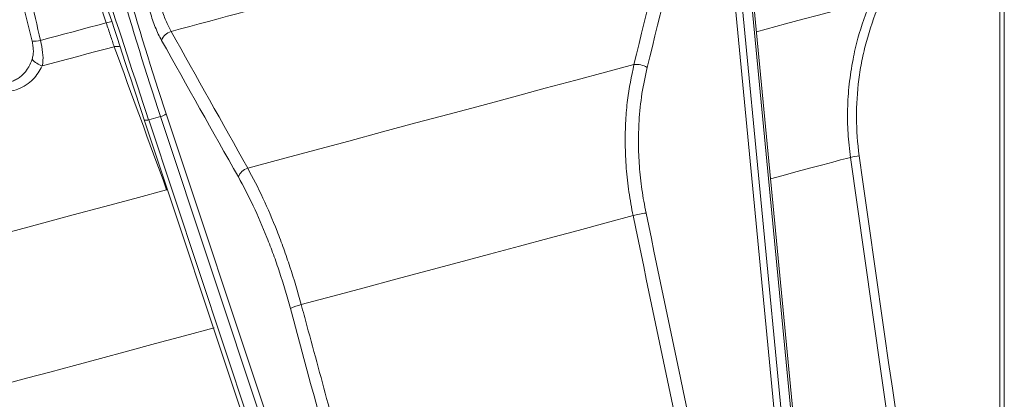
# Model space of a CAD drawing. Header units: millimetres. Extents: x -11 to 389, y -281 to 612.
# Tile 5 of 18: x 195 to 376, y -84 to -14. Entities that reach past the tile are written whole.
import ezdxf

# ---------------------------------------------------------------- set-up
doc = ezdxf.new("R2010")
doc.units = ezdxf.units.MM

msp = doc.modelspace()

# ---------------------------------------------------------------- linework, layer by layer
at = {"color": 7, "linetype": 'Continuous', "lineweight": 15}
for p, q in [((375.29, -192.47), (375.29, 9.72)), ((376.12, 9.72), (376.12, -192.47)), ((344.88, -200.62), (325.85, -3.53)), ((327.13, -3.41), (346.16, -200.49)), ((347.91, -200.02), (328.88, -2.94)), ((348.25, -199.83), (329.23, -2.75)), ((217.97, -32.45), (217.97, -32.44)), ((217.97, -32.45), (279.76, -218.08)), ((220.96, -31.85), (218.78, -32.44)), ((218.78, -32.44), (280.57, -218.07)), ((282.75, -217.48), (220.96, -31.85)), ((222.01, -31.35), (283.8, -216.98))]:
    msp.add_line(p, q, dxfattribs=at)
at = {"color": 8, "linetype": 'Continuous', "lineweight": 15}
msp.add_line((222.24, -45.29), (222.08, -45.32), dxfattribs=at)
at = {"color": 7, "linetype": 'Continuous', "lineweight": 15, "flags": 128}
for points in [[(210.98, -14.63), (209.75, -10.86), (204.85, 4.21), (199.32, 21.23)], [(222.91, -16.2), (224.63, -15.74), (226.35, -15.28), (228.07, -14.82), (229.8, -14.35), (231.53, -13.89), (233.27, -13.42), (235, -12.96), (236.74, -12.49)], [(198.88, -17.87), (200.36, -17.47), (201.86, -17.07), (203.36, -16.67), (204.87, -16.26), (206.39, -15.85), (207.91, -15.45), (209.44, -15.04), (210.98, -14.63)], [(199.21, -22.55), (200.84, -22.11), (202.47, -21.68), (204.11, -21.24), (205.76, -20.8), (207.42, -20.35), (209.09, -19.9), (210.76, -19.46), (212.44, -19.01)], [(236.99, -41.32), (243.16, -39.67), (249.36, -38.01), (255.58, -36.34), (261.77, -34.68), (267.93, -33.03), (274.03, -31.4), (280.04, -29.79), (285.94, -28.21), (291.71, -26.66), (297.33, -25.15), (302.77, -23.7), (308.01, -22.29)], [(369.4, -191.14), (350.35, -57.06), (347.83, -39.35)], [(165.12, -60.58), (168.4, -59.7), (172.01, -58.73), (175.91, -57.69), (180.12, -56.56), (184.59, -55.36), (189.33, -54.09), (194.3, -52.76), (199.5, -51.37), (204.9, -49.92), (210.47, -48.43), (216.21, -46.89), (222.08, -45.32)], [(246.84, -66.41), (252.62, -64.86), (258.43, -63.3), (264.24, -61.74), (270.02, -60.19), (275.76, -58.66), (281.43, -57.14), (287, -55.65), (292.45, -54.19), (297.76, -52.76), (302.9, -51.38), (307.86, -50.06)], [(181.9, -83.81), (185.06, -82.96), (188.52, -82.03), (192.27, -81.03), (196.31, -79.94), (200.61, -78.79), (205.16, -77.58), (209.93, -76.3), (214.9, -74.96), (220.06, -73.58), (225.38, -72.16), (230.85, -70.69)]]:
    msp.add_lwpolyline(points, dxfattribs=at)
at = {"color": 8, "linetype": 'Continuous', "lineweight": 15, "flags": 128}
for points in [[(330.53, -16.26), (332.35, -15.77), (335.88, -14.83), (339.08, -13.97), (341.95, -13.2), (344.47, -12.52), (346.63, -11.94), (348.43, -11.46), (349.85, -11.08), (350.9, -10.8), (351.56, -10.62)], [(218.78, -32.44), (218.62, -32.48), (218.46, -32.51), (218.33, -32.53), (218.21, -32.53), (218.11, -32.52), (218.03, -32.51), (217.99, -32.48), (217.97, -32.45)], [(333.14, -43.28), (335.18, -42.73), (338.04, -41.97), (340.56, -41.29), (342.74, -40.71), (344.56, -40.22), (346.02, -39.83), (347.11, -39.54), (347.83, -39.35)]]:
    msp.add_lwpolyline(points, dxfattribs=at)
at = {"color": 8, "linetype": 'Continuous', "lineweight": 15}
for centre, radius, start, end in [((213.22, -22.19), 7.89, 98.8161, 106.5001), ((212.93, -21.3), 2.35, 75.0685, 101.9816)]:
    msp.add_arc(centre, radius, start, end, dxfattribs=at)
at = {"color": 7, "linetype": 'Continuous', "lineweight": 15}
for centre, radius, start, end in [((223.68, -18.8), 2.71, 106.5206, 159.286), ((197.54, -10.33), 7.66, 268.5139, 280.0545), ((200.5, -18.55), 4.2, 221.2675, 252.1412), ((308.43, -26.35), 4.08, 60.335, 95.8582), ((220.44, -29.43), 2.48, 282.1388, 309.1554), ((351.92, -58.48), 19.56, 97.2293, 102.0583), ((237.79, -43.89), 2.69, 107.3761, 159.564), ((312.19, -65.45), 15.99, 97.012, 105.715), ((248.83, -75.35), 9.16, 102.5525, 115.7961)]:
    msp.add_arc(centre, radius, start, end, dxfattribs=at)
for centre, major_axis, ratio, start_param, end_param in [((211.61, 32.58), (-75.18, 237.64), 0.056234, 1.620646, 1.830086), ((212.56, 32.88), (-75.44, 238.6), 0.056898, 1.620627, 1.830066), ((297.44, 55.62), (-52.1, 244.81), 0.386894, 1.643326, 1.852765), ((298.34, 55.82), (-51.84, 243.84), 0.387549, 1.643453, 1.852892)]:
    msp.add_ellipse(centre, major_axis=major_axis, ratio=ratio, start_param=start_param, end_param=end_param, dxfattribs=at)
for points, knots in [([(197.34, -17.98), (196.09, -12.76), (194.75, -7.55), (191.93, 2.84), (190.45, 8.03), (188.92, 13.2)], [0, 0, 0, 0, 0.5, 0.5, 1, 1, 1, 1]), ([(190.55, 14.36), (192.1, 9.02), (193.58, 3.66), (196.37, -7.07), (197.68, -12.46), (198.88, -17.87)], [0, 0, 0, 0, 0.5, 0.5, 1, 1, 1, 1]), ([(347.83, -39.35), (347.66, -37.87), (347.31, -34.92), (347.25, -30.42), (347.54, -25.88), (348.21, -21.54), (349.38, -16.39), (350.71, -12.88), (351.56, -10.62)], [0, 0, 0, 0, 0.151901, 0.303802, 0.460152, 0.616502, 0.752616, 1, 1, 1, 1]), ([(221.15, -17.84), (220.94, -17.48), (220.75, -17.09), (220.36, -16.29), (220.18, -15.86), (219.65, -14.56), (219.34, -13.64), (219.07, -12.67)], [0, 0, 0, 0, 0.25, 0.25, 0.5, 0.5, 1, 1, 1, 1]), ([(221.14, -11.9), (221.37, -12.71), (221.63, -13.48), (222.08, -14.56), (222.24, -14.91), (222.56, -15.58), (222.73, -15.9), (222.91, -16.2)], [0, 0, 0, 0, 0.5, 0.5, 0.75, 0.75, 1, 1, 1, 1]), ([(353.06, -11.39), (352.14, -13.57), (351.37, -15.8), (350.45, -19.22), (350.18, -20.37), (349.72, -22.69), (349.52, -23.86), (349.07, -27.36), (348.92, -29.69), (348.95, -34.38), (349.12, -36.72), (349.45, -39.07)], [0, 0, 0, 0, 0.25, 0.25, 0.375, 0.375, 0.5, 0.5, 0.75, 0.75, 1, 1, 1, 1]), ([(212.44, -19.01), (212.22, -18.37), (211.99, -17.68), (211.62, -16.58), (211.5, -16.2), (211.24, -15.42), (211.11, -15.03), (210.98, -14.63)], [0, 0, 0, 0, 0.5, 0.5, 0.75, 0.75, 1, 1, 1, 1]), ([(197.34, -21.32), (197.42, -21.09), (197.48, -20.84), (197.56, -20.32), (197.58, -20.04), (197.57, -19.48), (197.55, -19.18), (197.47, -18.59), (197.41, -18.29), (197.34, -17.98)], [0, 0, 0, 0, 0.25, 0.25, 0.5, 0.5, 0.75, 0.75, 1, 1, 1, 1]), ([(198.88, -17.87), (199.04, -18.62), (199.35, -20.08), (199.38, -21.61), (199.25, -22.35), (199.21, -22.55)], [0, 0, 0, 0, 0.437704, 0.85094, 1, 1, 1, 1]), ([(185.96, -24.37), (186.54, -24.65), (187.12, -24.89), (188.32, -25.31), (188.94, -25.48), (189.86, -25.65), (190.17, -25.7), (190.78, -25.76), (191.09, -25.78), (192.01, -25.77), (192.59, -25.7), (193.42, -25.47), (193.69, -25.38), (194.2, -25.16), (194.44, -25.04), (194.9, -24.76), (195.11, -24.6), (195.51, -24.27), (195.69, -24.09), (196.04, -23.71), (196.2, -23.52), (196.49, -23.11), (196.62, -22.9), (196.99, -22.25), (197.18, -21.79), (197.34, -21.32)], [0, 0, 0, 0, 0.125, 0.125, 0.25, 0.25, 0.3125, 0.3125, 0.375, 0.375, 0.5, 0.5, 0.5625, 0.5625, 0.625, 0.625, 0.6875, 0.6875, 0.75, 0.75, 0.8125, 0.8125, 0.875, 0.875, 1, 1, 1, 1]), ([(199.21, -22.55), (198.72, -23.41), (197.98, -24.71), (196.3, -26.06), (194.41, -27.05), (191.73, -27.56), (188.39, -27.31), (186.29, -26.65), (185.21, -26.3)], [0, 0, 0, 0, 0.218246, 0.329532, 0.440655, 0.636368, 0.811093, 1, 1, 1, 1]), ([(307.86, -50.06), (307.58, -48.61), (307.03, -45.71), (306.56, -41.32), (306.36, -36.91), (306.46, -32.73), (306.88, -27.78), (307.57, -24.44), (308.01, -22.29)], [0, 0, 0, 0, 0.151901, 0.303802, 0.460151, 0.616502, 0.752616, 1, 1, 1, 1]), ([(310.45, -22.81), (310.1, -24.4), (309.4, -27.61), (308.93, -32.32), (308.8, -36.79), (308.98, -40.99), (309.42, -45.27), (309.96, -48.14), (310.24, -49.58)], [0, 0, 0, 0, 0.190772, 0.383612, 0.535478, 0.687342, 0.843671, 1, 1, 1, 1]), ([(236.99, -41.32), (237.96, -43.07), (238.89, -44.91), (240.69, -48.77), (241.56, -50.79), (242.8, -53.95), (243.21, -55.03), (244, -57.23), (244.39, -58.34), (245.5, -61.74), (246.2, -64.05), (246.84, -66.41)], [0, 0, 0, 0, 0.25, 0.25, 0.5, 0.5, 0.625, 0.625, 0.75, 0.75, 1, 1, 1, 1]), ([(244.84, -67.1), (244.22, -64.83), (243.56, -62.6), (242.48, -59.35), (242.11, -58.27), (241.34, -56.15), (240.94, -55.11), (239.73, -52.06), (238.89, -50.12), (237.14, -46.4), (236.22, -44.63), (235.27, -42.95)], [0, 0, 0, 0, 0.25, 0.25, 0.375, 0.375, 0.5, 0.5, 0.75, 0.75, 1, 1, 1, 1]), ([(246.84, -66.41), (247.18, -67.68), (247.53, -68.96), (247.87, -70.24), (249.26, -75.35), (250.64, -80.46), (252.03, -85.57), (257.56, -106), (263.1, -126.44), (268.64, -146.87), (274.65, -169.02), (280.65, -191.17), (286.66, -213.31)], [0, 0, 0, 0, 0.004, 0.004, 0.004, 0.02, 0.02, 0.02, 0.084, 0.084, 0.084, 0.1533671, 0.1533671, 0.1533671, 0.1533671]), ([(181.9, -83.81), (182.37, -85.05), (182.84, -86.29), (183.31, -87.54), (185.18, -92.52), (187.05, -97.5), (188.93, -102.47), (196.42, -122.38), (203.91, -142.3), (211.41, -162.21), (219.53, -183.79), (227.65, -205.37), (235.78, -226.94)], [0, 0, 0, 0, 0.004, 0.004, 0.004, 0.02, 0.02, 0.02, 0.084, 0.084, 0.084, 0.1533671, 0.1533671, 0.1533671, 0.1533671])]:
    msp.add_open_spline(points, degree=3, knots=knots, dxfattribs=at)
for points in [[(308.01, -22.29), (310.54, -11.99), (313.06, -1.68), (315.57, 8.63)], [(318.05, 8.13), (315.53, -2.19), (313, -12.5), (310.45, -22.81)], [(222.91, -16.2), (227.61, -24.58), (232.3, -32.96), (236.99, -41.32)], [(235.27, -42.95), (230.56, -34.59), (225.85, -26.22), (221.15, -17.84)], [(222.08, -45.32), (218.87, -36.56), (215.65, -27.78), (212.44, -19.01)], [(349.45, -39.07), (356.66, -89.67), (363.85, -140.26), (371.03, -190.87)], [(338.97, -199.3), (328.61, -149.55), (318.24, -99.8), (307.86, -50.06)], [(310.24, -49.58), (320.63, -99.32), (331.02, -149.06), (341.39, -198.81)], [(284.61, -214.02), (271.35, -165.05), (258.09, -116.08), (244.84, -67.1)]]:
    msp.add_open_spline(points, degree=3, dxfattribs=at)

doc.saveas('drawing.dxf')
